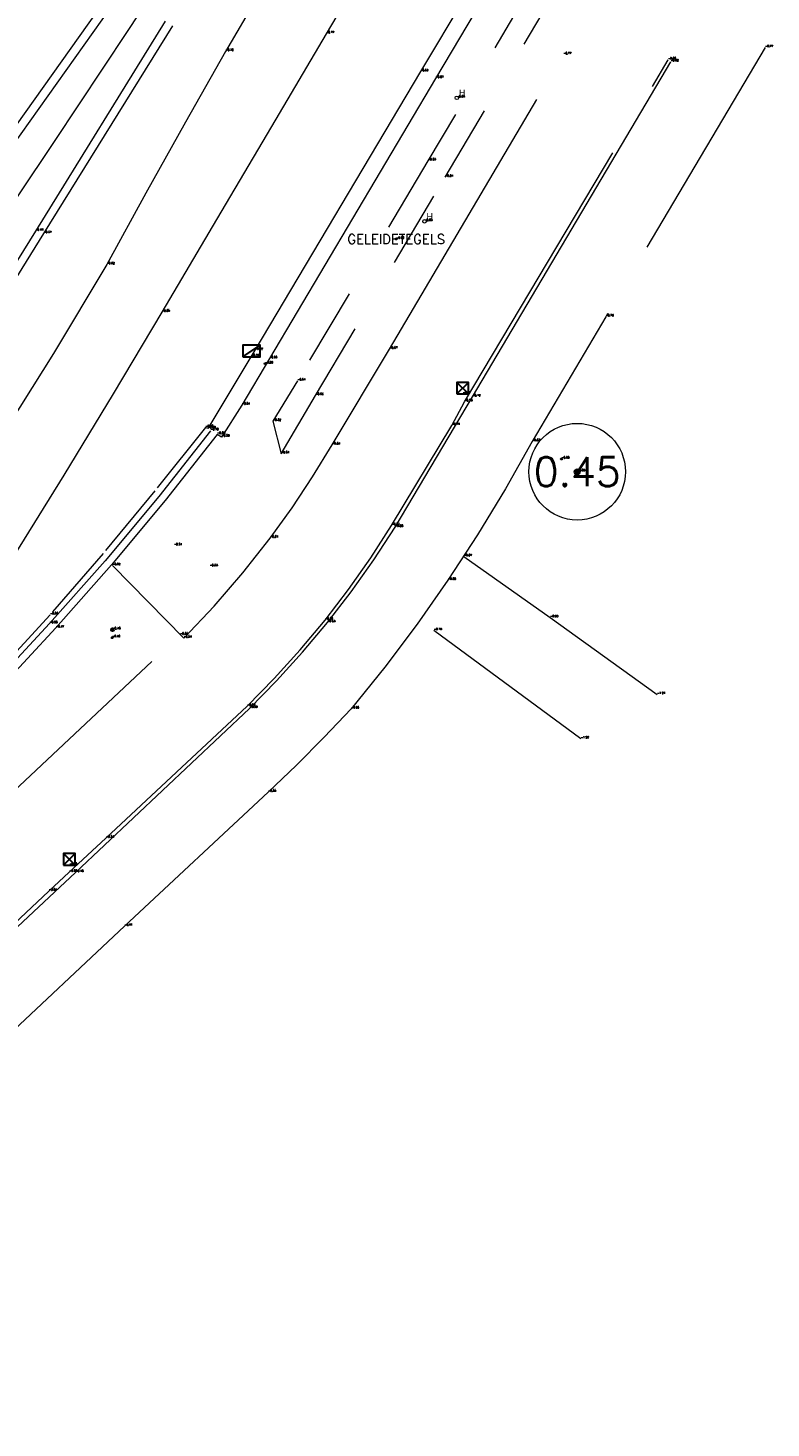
# Model space of a CAD drawing. Header units: metres. Extents: x 110598 to 111426, y 426464 to 427070.
# Tile 46 of 47: x 111407 to 111426, y 426497 to 426533. Entities that reach past the tile are written whole.
import ezdxf
from ezdxf.enums import TextEntityAlignment as Align

# ---------------------------------------------------------------- set-up
doc = ezdxf.new("R2010")
doc.units = ezdxf.units.M
doc.header["$MEASUREMENT"] = 0
for name, pattern in [('AM-AS', [16, 10, -2, 2, -2]), ('VH-GAZONBAND_100X200', [9.5, 7.5, -2]), ('VH-OPSLUITBAND_100X200', [16, 8, -2, 4, -2]), ('VH-OPSLUITBAND_60X200', [12, 6, -2, 2, -2]), ('VH-TROTTOIRBAND_180-200', [20, 10, -2, 2, -2, 2, -2]), ('VH-TROTTOIRBAND_280-300', [26, 12, -2, 4, -2, 4, -2]), ('XX-HIDDEN', [4, 2, -2])]:
    doc.linetypes.add(name, pattern=pattern)
for name, color, linetype, lineweight in [('B-GV-GR-BOOM-S', 90, 'Continuous', 13), ('B-GV-GR-BOOM_DIAMETER-T', 96, 'Continuous', 0), ('B-OI-RI-GWA_KOLK-S', 30, 'Continuous', 30), ('B-WE-AM-AS-G', 10, 'AM-AS', 13), ('B-WE-IE-MEUBILAIR_WEGMEUBILAIR-S', 4, 'Continuous', 30), ('B-WE-IE-TERREINAFSCHEIDING_KUNSTMATIG_HEKWERK-G', 22, 'IE-TERREINAFSCHEIDING-KUNSTMATIG', 13), ('B-WE-VH-KANTOPSLUITING_ACHTERKANTBAND-G', 50, 'Continuous', 13), ('B-WE-VH-KANTOPSLUITING_GAZONBAND_100X200-G', 90, 'VH-GAZONBAND_100X200', 13), ('B-WE-VH-KANTOPSLUITING_OPSLUITBAND_100X200-G', 160, 'VH-OPSLUITBAND_100X200', 13), ('B-WE-VH-KANTOPSLUITING_OPSLUITBAND_60X200-G', 150, 'VH-OPSLUITBAND_60X200', 13), ('B-WE-VH-KANTOPSLUITING_TROTTOIRBAND_180 200-G', 200, 'VH-TROTTOIRBAND_180-200', 13), ('B-WE-VH-KANTOPSLUITING_TROTTOIRBAND_280 300-G', 222, 'VH-TROTTOIRBAND_280-300', 13), ('B-WE-VH-KANTOPSLUITING_TROTTOIRBAND_RWS-G', 181, 'VH-TROTTOIRBAND_280-300', 13), ('B-WE-VH-MATERIAALGRENS-G', 52, 'XX-HIDDEN', 13), ('B-WE-VW-MARKERING-G', 252, 'Continuous', 13), ('bord bushalte', 30, 'Continuous', 0), ('DTM-Bord-Bushalte', 11, 'Continuous', 0), ('DTM-Meetpunt', 40, 'Continuous', 0), ('mp', 7, 'Continuous', 0), ('X-XX-AL-HOOGTELABEL-S', 2, 'Continuous', 0), ('X-XX-AL-TEXT-T', 2, 'Continuous', 0)]:
    doc.layers.add(name, color=color, linetype=linetype, lineweight=lineweight)
doc.styles.add('LBD', font='txt.shx')
doc.styles.add('null', font='NLCS.shx')
doc.styles.get("Standard").update_dxf_attribs({"font": 'txt.shx'})
doc.styles.add('STYLE-WORKING', font='WORKING.shx')
doc.linetypes.add('IE-TERREINAFSCHEIDING-KUNSTMATIG', pattern='A,4,["R",null,S=0.7500000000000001,R=90,X=0,Y=0],4,-2', length=10)

# ---------------------------------------------------------------- blocks, each defined once
blk = doc.blocks.new('B-SRI-KOLK_TROTTOIR-SO')
at = {"color": 0}
blk.add_line((-1.124999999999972, 0), (1.124999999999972, 1.499999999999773), dxfattribs=at)
blk.add_3dface([(-1.124999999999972, 0), (1.124999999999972, 0), (1.124999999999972, 1.499999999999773), (-1.124999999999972, 1.499999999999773)], dxfattribs=at)
blk = doc.blocks.new('MP')
at = {"layer": 'mp', "color": 0, "linetype": 'ByBlock', "lineweight": -2, "elevation": -0.036, "flags": 128}
blk.add_lwpolyline([(-0.005000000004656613, -0.008660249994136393), (-0.01000000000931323, 0), (-0.005000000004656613, 0.008660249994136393), (0.005000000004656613, 0.008660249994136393), (0.01000000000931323, 0), (0.005000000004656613, -0.008660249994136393), (-0.005000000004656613, -0.008660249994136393)], close=True, dxfattribs=at)
blk = doc.blocks.new('SIE-WEG_PAAL_ALGEMEEN_TYPE_01-SO')
h = blk.add_hatch(color=0)
edge = h.paths.add_edge_path()
edge.add_arc((2.273736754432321e-16, 0), 0.1875, 0, 360)
at = {"color": 0, "ltscale": 0.5}
blk.add_circle((2.273736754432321e-16, 0), 0.1875, dxfattribs=at)
blk = doc.blocks.new('126')
at = {"layer": 'bord bushalte', "color": 0}
blk.add_circle((0, 0), 0.08944271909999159, dxfattribs=at)
at = {"layer": 'bord bushalte', "color": 0, "style": 'STYLE-WORKING'}
blk.add_text('H', height=0.3354101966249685, dxfattribs=at).set_placement((0.1117400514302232, 0.08952184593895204))
blk = doc.blocks.new('B-SRI-KOLK_STRAAT_300X300-SO')
at = {"color": 0}
for p, q in [((-0.7500000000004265, 2.842170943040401e-13), (0.7499999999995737, 1.500000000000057)), ((0.7499999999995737, 2.842170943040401e-13), (-0.7500000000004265, 1.500000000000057))]:
    blk.add_line(p, q, dxfattribs=at)
blk.add_3dface([(-0.7500000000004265, 2.842170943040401e-13), (0.7499999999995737, 2.842170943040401e-13), (0.7499999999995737, 1.500000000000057), (-0.7500000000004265, 1.500000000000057)], dxfattribs=at)
blk = doc.blocks.new('SGR-BOOM_01')
at = {"ltscale": 0.1}
h = blk.add_hatch(color=0, dxfattribs=at)
edge = h.paths.add_edge_path()
edge.add_arc((7.366995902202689e-12, -5.115907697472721e-12), 0.15, 0, 360)
at = {"color": 0}
for centre, radius in [((0, 0), 2.5), ((7.366995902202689e-12, -5.115907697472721e-12), 0.04499999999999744)]:
    blk.add_circle(centre, radius, dxfattribs=at)
at = {"color": 0, "ltscale": 0.1}
blk.add_circle((7.366995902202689e-12, -5.115907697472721e-12), 0.15, dxfattribs=at)

msp = doc.modelspace()

# ---------------------------------------------------------------- linework, layer by layer
at = {"layer": 'B-WE-AM-AS-G'}
msp.add_polyline3d([(111417.155, 426540.2040000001, -0.8380000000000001), (111415.5243697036, 426537.559861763, -0.7919999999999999), (111413.9266212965, 426534.8957254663, -0.746), (111412.362, 426532.212, -0.7000000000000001), (111411.3202327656, 426530.3816419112, -0.6719999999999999), (111410.2938752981, 426528.5425986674, -0.644), (111409.283, 426526.695, -0.616), (111407.9045589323, 426524.3929335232, -0.5753333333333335), (111406.4719574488, 426522.1241755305, -0.5346666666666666), (111404.986, 426519.89, -0.4940000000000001), (111403.1246363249, 426517.2440396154, -0.4306666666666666), (111401.1884428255, 426514.6523344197, -0.3673333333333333), (111399.179, 426512.1170000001, -0.304), (111397.5694795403, 426510.1873115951, -0.262), (111395.8082512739, 426508.3950146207, -0.22), (111393.907, 426506.752, -0.178), (111391.014196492, 426504.7106585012, -0.1056666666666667), (111387.9065525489, 426503.014210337, -0.03333333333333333), (111384.625, 426501.685, 0.039), (111382.4051817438, 426501.0472539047, 0.08366666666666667), (111380.1444217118, 426500.5747316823, 0.1283333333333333), (111377.855, 426500.27, 0.173), (111375.4261455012, 426500.1322744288, 0.184), (111372.9939261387, 426500.1833770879, 0.195)], dxfattribs=at)
at = {"layer": 'B-WE-IE-TERREINAFSCHEIDING_KUNSTMATIG_HEKWERK-G'}
msp.add_polyline3d([(111395.584, 426512.838, -0.05300000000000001), (111396.5997689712, 426513.9950759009, -0.08433333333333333), (111397.5905863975, 426515.1735885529, -0.1156666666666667), (111398.556, 426516.373, -0.147), (111399.6290252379, 426517.7704687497, -0.1753333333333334), (111400.667565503, 426519.1937523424, -0.2036666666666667), (111401.671, 426520.642, -0.232), (111403.1285495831, 426522.771767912, -0.2793333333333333), (111404.5798870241, 426524.9057739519, -0.3266666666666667), (111406.025, 426527.044, -0.374), (111407.929985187, 426529.8833475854, -0.434), (111409.8239945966, 426532.7300283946, -0.4940000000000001), (111411.707, 426535.584, -0.5540000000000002)], dxfattribs=at)
at = {"layer": 'B-WE-VH-KANTOPSLUITING_ACHTERKANTBAND-G'}
for points in [[(111421.123, 426537.1, -0.749), (111417.799, 426531.513, -0.669), (111413.495, 426524.261, -0.5610000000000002), (111412.783, 426523.061, -0.536), (111412.258, 426522.234, -0.5910000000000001), (111412.143, 426522.303, -0.5870000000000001), (111410.7978901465, 426520.5945663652, -0.5476666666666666), (111409.4058657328, 426518.9241370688, -0.5083333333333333), (111407.968, 426517.293, -0.469), (111406.4908890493, 426515.7081381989, -0.4223333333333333), (111404.9705011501, 426514.1647444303, -0.3756666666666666), (111403.408, 426512.664, -0.3290000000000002)], [(111405.891, 426528.439, -0.421), (111409.636, 426533.6930000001, -0.524)], [(111410.793, 426532.991, -0.532), (111407.436, 426527.56, -0.442), (111404.973, 426523.605, -0.358)], [(111390.32, 426493.968, -0.064), (111396.845, 426500.072, -0.176), (111402.743, 426505.61, -0.312), (111408.477, 426510.968, -0.478), (111412.981, 426515.214, -0.5930000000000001), (111413.681440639, 426515.9275389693, -0.6066666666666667), (111414.3534498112, 426516.6679163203, -0.6203333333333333), (111414.996, 426517.434, -0.634), (111415.6136044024, 426518.2320133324, -0.6476666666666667), (111416.1992417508, 426519.0537732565, -0.6613333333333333), (111416.752, 426519.898, -0.675), (111418.755, 426523.273, -0.7180000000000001), (111423.886, 426531.941, -0.816)]]:
    msp.add_polyline3d(points, dxfattribs=at)
at = {"layer": 'B-WE-VH-KANTOPSLUITING_GAZONBAND_100X200-G'}
for points in [[(111409.43, 426518.909, -0.523), (111411.277, 426517.032, -0.537), (111412.0624361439, 426517.860313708, -0.5606666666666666), (111412.8092873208, 426518.7235789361, -0.5843333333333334), (111413.516, 426519.62, -0.608), (111414.0811935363, 426520.402519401, -0.6196666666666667), (111414.6157919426, 426521.2062512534, -0.6313333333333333), (111415.119, 426522.0300000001, -0.643), (111416.606, 426524.508, -0.665), (111421.108, 426532.126, -0.767)], [(111390.255, 426494.023, -0.101), (111396.653, 426500.025, -0.234), (111402.681, 426505.691, -0.348), (111407.786, 426510.486, -0.508), (111408.313, 426510.974, -0.5540000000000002), (111409.265, 426511.857, -0.531), (111412.921, 426515.266, -0.619), (111413.6233628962, 426515.9828374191, -0.634), (111414.2960654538, 426516.7275795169, -0.649), (111414.938, 426517.499, -0.664), (111415.5447678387, 426518.2912761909, -0.6790000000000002), (111416.1190795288, 426519.1073857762, -0.694), (111416.66, 426519.946, -0.7090000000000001), (111418.22, 426522.533, -0.74), (111418.546, 426523.147, -0.784), (111423.821, 426531.994, -0.8560000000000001)]]:
    msp.add_polyline3d(points, dxfattribs=at)
at = {"layer": 'B-WE-VH-KANTOPSLUITING_OPSLUITBAND_100X200-G', "extrusion": (0.4305206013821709, 0.4816041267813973, 0.7633540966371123), "elevation": 253380.8421221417}
msp.add_lwpolyline([(201191.3624521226, -299420.8578811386), (201188.6415918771, -299421.2696584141), (201185.2515218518, -299421.746453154)], dxfattribs=at)
at = {"layer": 'B-WE-VH-KANTOPSLUITING_OPSLUITBAND_100X200-G', "extrusion": (0.08304019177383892, -0.06111862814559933, 0.9946702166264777), "elevation": -16816.72614043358}
msp.add_lwpolyline([(409550.862079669, 162217.780482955), (409550.862079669, 162222.5328037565)], dxfattribs=at)
at = {"layer": 'B-WE-VH-KANTOPSLUITING_OPSLUITBAND_100X200-G'}
msp.add_polyline3d([(111389.782, 426501.573, -0.118), (111390.756, 426497.929, -0.062), (111392.568, 426499.679, -0.092), (111398.535, 426505.245, -0.221), (111404.617, 426510.957, -0.376), (111411.184, 426517.11, -0.548)], dxfattribs=at)
at = {"layer": 'B-WE-VH-KANTOPSLUITING_OPSLUITBAND_60X200-G'}
msp.add_polyline3d([(111426.331, 426532.309, -0.767), (111422.204, 426525.344, -0.6990000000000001), (111420.299, 426522.118, -0.666), (111419.6117678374, 426520.8974730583, -0.67), (111418.8845020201, 426519.7003688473, -0.674), (111418.118, 426518.528, -0.6780000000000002), (111417.3202407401, 426517.3914712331, -0.6713333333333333), (111416.4856076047, 426516.2817392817, -0.6646666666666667), (111415.615, 426515.2, -0.658), (111414.9146511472, 426514.464502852, -0.6206666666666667), (111414.1968465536, 426513.7460314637, -0.5833333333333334), (111413.462, 426513.045, -0.546), (111409.741, 426509.578, -0.408), (111403.993, 426504.18, -0.265), (111398.168, 426498.689, -0.145), (111391.618, 426492.55, -0.029), (111388.346, 426488.7640000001, -0.029), (111385.7, 426485.79, 0.007), (111379.828, 426480.065, 0.068), (111372.864, 426473.19, 0.142), (111370.719, 426471.105, 0.152), (111369.307, 426470.565, 0.145), (111366.727, 426468.109, 0.237)], dxfattribs=at)
at = {"layer": 'B-WE-VH-KANTOPSLUITING_TROTTOIRBAND_180 200-G', "extrusion": (-0.001999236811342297, 0.02690123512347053, 0.9996360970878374), "elevation": 11250.53899848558}
msp.add_lwpolyline([(-142716.5438112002, -416940.5205179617), (-142715.0765124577, -416938.92299561), (-142713.5666439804, -416937.365644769), (-142712.0153059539, -416935.8495993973), (-142710.4338733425, -416934.3852871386), (-142708.8137501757, -416932.9638998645), (-142707.1561020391, -416931.5864594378)], dxfattribs=at)
at = {"layer": 'B-WE-VH-KANTOPSLUITING_TROTTOIRBAND_280 300-G'}
msp.add_polyline3d([(111420.755, 426537.3, -0.936), (111417.405, 426531.687, -0.8270000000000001), (111413.122, 426524.479, -0.7160000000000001), (111411.898, 426522.45, -0.692)], dxfattribs=at)
at = {"layer": 'B-WE-VH-KANTOPSLUITING_TROTTOIRBAND_RWS-G'}
for points in [[(111405.689, 426528.542, -0.54), (111409.453, 426533.832, -0.643)], [(111410.985, 426532.873, -0.665), (111407.65, 426527.498, -0.573), (111405.157, 426523.493, -0.501)]]:
    msp.add_polyline3d(points, dxfattribs=at)
at = {"layer": 'B-WE-VH-MATERIAALGRENS-G'}
for points in [[(111420.349, 426534.024, -0.6990000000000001), (111417.599, 426529.381, -0.628), (111414.22, 426523.686, -0.541), (111413.589, 426522.641, -0.523), (111413.803, 426521.799, -0.542), (111414.693, 426523.309, -0.5620000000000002), (111418.044, 426528.956, -0.642), (111420.72, 426533.457, -0.7020000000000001)], [(111411.898, 426522.45, -0.692), (111411.84, 426522.4810000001, -0.675), (111410.5311688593, 426520.8391404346, -0.6376666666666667), (111409.1899925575, 426519.2235947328, -0.6003333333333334), (111407.817, 426517.635, -0.563), (111404.7597184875, 426514.3135319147, -0.4766666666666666), (111401.5634429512, 426511.1255947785, -0.3903333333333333), (111398.234, 426508.077, -0.304), (111396.8620002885, 426506.7864007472, -0.265), (111395.4159748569, 426505.5793215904, -0.226), (111393.901, 426504.46, -0.187), (111392.92841642, 426503.8111904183, -0.167), (111391.9326341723, 426503.1985809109, -0.147), (111390.915, 426502.623, -0.127), (111389.6659216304, 426501.9559135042, -0.1006666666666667), (111388.4297722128, 426501.2651633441, -0.07433333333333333), (111387.207, 426500.551, -0.048), (111386.0842908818, 426499.8673319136, -0.02633333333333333), (111384.9738418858, 426499.1639253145, -0.004666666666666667), (111383.876, 426498.441, 0.017), (111382.8350659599, 426497.8202405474, 0.021), (111381.8611679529, 426497.0988470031, 0.025), (111380.964, 426496.284, 0.029)]]:
    msp.add_polyline3d(points, dxfattribs=at)
at = {"layer": 'B-WE-VW-MARKERING-G'}
msp.add_polyline3d([(111418.777, 426539.102, -0.876), (111417.507466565, 426536.9571184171, -0.8416666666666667), (111416.238133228, 426534.812118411, -0.8073333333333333), (111414.969, 426532.667, -0.773), (111413.5490827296, 426530.2664815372, -0.732), (111412.1294160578, 426527.8658148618, -0.6910000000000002), (111410.71, 426525.4650000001, -0.65), (111409.4529890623, 426523.3497507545, -0.613), (111408.1746119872, 426521.2473454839, -0.5760000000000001), (111406.875, 426519.158, -0.539), (111405.743411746, 426517.3763872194, -0.5063333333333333), (111404.5963828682, 426515.6046759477, -0.4736666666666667), (111403.434, 426513.843, -0.441), (111402.0395929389, 426512.2651447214, -0.4040000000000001), (111400.6315576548, 426510.6994388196, -0.367), (111399.21, 426509.146, -0.33)], dxfattribs=at)

# ---------------------------------------------------------------- block references
at = {"layer": 'B-GV-GR-BOOM-S', "xscale": 0.5, "yscale": 0.5, "zscale": 0.5}
msp.add_blockref('SGR-BOOM_01', (111421.466, 426521.336, -0.8250000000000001), dxfattribs=at)
at = {"layer": 'B-OI-RI-GWA_KOLK-S', "xscale": 0.1999999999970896, "yscale": 0.1999999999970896, "zscale": 0.1999999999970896}
for name, p in [('B-SRI-KOLK_TROTTOIR-SO', (111413.03, 426524.311, -0.7230000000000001)), ('B-SRI-KOLK_STRAAT_300X300-SO', (111418.503, 426523.348, -0.774)), ('B-SRI-KOLK_STRAAT_300X300-SO', (111408.316, 426511.1550000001, -0.551))]:
    msp.add_blockref(name, p, dxfattribs=at)
at = {"layer": 'B-WE-IE-MEUBILAIR_WEGMEUBILAIR-S', "xscale": 0.1999999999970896, "yscale": 0.1999999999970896, "zscale": 0.1999999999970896}
msp.add_blockref('SIE-WEG_PAAL_ALGEMEEN_TYPE_01-SO', (111409.433, 426517.248, -0.475), dxfattribs=at)
at = {"layer": 'DTM-Bord-Bushalte', "xscale": 0.5, "yscale": 0.5, "zscale": 0.5}
for p in [(111418.349, 426531.009, -0.6810000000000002), (111417.511, 426527.814, -0.632)]:
    msp.add_blockref('126', p, dxfattribs=at)
at = {"layer": 'DTM-Meetpunt', "xscale": 2.5, "yscale": 2.5, "zscale": 2.5}
for p in [(111416.78, 426527.353, -0.596), (111413.385, 426524.1280000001, -0.201), (111421.057, 426521.667, -0.6810000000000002), (111409.427, 426517.044, -0.461)]:
    msp.add_blockref('MP', p, dxfattribs=at)

# ---------------------------------------------------------------- texts
at = {"layer": 'B-GV-GR-BOOM-S'}
msp.add_text('-0.83', height=0.05, dxfattribs=at).set_placement((111421.466, 426521.336), align=Align.BOTTOM_LEFT)
at = {"layer": 'B-GV-GR-BOOM_DIAMETER-T', "linetype": 'Continuous', "style": 'LBD'}
msp.add_text('0.45', height=0.75, dxfattribs=at).set_placement((111421.466, 426521.336, -0.8250000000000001), align=Align.MIDDLE_CENTER)
at = {"layer": 'B-OI-RI-GWA_KOLK-S'}
for s, p in [('-0.72', (111413.03, 426524.311)), ('-0.77', (111418.503, 426523.348)), ('-0.55', (111408.316, 426511.1550000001))]:
    msp.add_text(s, height=0.05, dxfattribs=at).set_placement(p, align=Align.BOTTOM_LEFT)
at = {"layer": 'B-WE-AM-AS-G'}
for s, p in [('-0.70', (111412.362, 426532.212)), ('-0.62', (111409.283, 426526.695))]:
    msp.add_text(s, height=0.05, dxfattribs=at).set_placement(p, align=Align.BOTTOM_LEFT)
at = {"layer": 'B-WE-IE-MEUBILAIR_WEGMEUBILAIR-S'}
for s, p in [('-0.51', (111411.026, 426519.4220000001)), ('-0.53', (111411.951, 426518.88)), ('-0.48', (111409.433, 426517.2480000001))]:
    msp.add_text(s, height=0.05, dxfattribs=at).set_placement(p, align=Align.BOTTOM_LEFT)
at = {"layer": 'B-WE-VH-KANTOPSLUITING_ACHTERKANTBAND-G'}
for s, p in [('-0.82', (111423.886, 426531.941)), ('-0.67', (111417.799, 426531.513)), ('-0.44', (111407.436, 426527.56)), ('-0.56', (111413.495, 426524.261)), ('-0.54', (111412.783, 426523.061)), ('-0.72', (111418.755, 426523.273)), ('-0.59', (111412.143, 426522.3030000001)), ('-0.59', (111412.258, 426522.234)), ('-0.68', (111416.752, 426519.898)), ('-0.47', (111407.968, 426517.293)), ('-0.63', (111414.996, 426517.434)), ('-0.59', (111412.981, 426515.214)), ('-0.48', (111408.477, 426510.968))]:
    msp.add_text(s, height=0.05, dxfattribs=at).set_placement(p, align=Align.BOTTOM_LEFT)
at = {"layer": 'B-WE-VH-KANTOPSLUITING_GAZONBAND_100X200-G'}
for s, p in [('-0.77', (111421.108, 426532.126)), ('-0.86', (111423.821, 426531.994)), ('-0.67', (111416.606, 426524.508)), ('-0.78', (111418.546, 426523.147)), ('-0.74', (111418.22, 426522.533)), ('-0.64', (111415.119, 426522.0300000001)), ('-0.71', (111416.66, 426519.946)), ('-0.61', (111413.516, 426519.62)), ('-0.52', (111409.43, 426518.909)), ('-0.66', (111414.938, 426517.499)), ('-0.54', (111411.277, 426517.032)), ('-0.62', (111412.921, 426515.266)), ('-0.53', (111409.265, 426511.8570000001)), ('-0.55', (111408.313, 426510.974)), ('-0.51', (111407.786, 426510.486))]:
    msp.add_text(s, height=0.05, dxfattribs=at).set_placement(p, align=Align.BOTTOM_LEFT)
at = {"layer": 'B-WE-VH-KANTOPSLUITING_OPSLUITBAND_100X200-G'}
for s, p in [('-0.67', (111418.53, 426519.1400000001)), ('-0.93', (111420.768, 426517.561)), ('-0.73', (111417.755, 426517.2270000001)), ('-0.55', (111411.184, 426517.11)), ('-1.24', (111423.538, 426515.573)), ('-1.22', (111421.562, 426514.425))]:
    msp.add_text(s, height=0.05, dxfattribs=at).set_placement(p, align=Align.BOTTOM_LEFT)
at = {"layer": 'B-WE-VH-KANTOPSLUITING_OPSLUITBAND_60X200-G'}
for s, p in [('-0.77', (111426.331, 426532.309)), ('-0.70', (111422.204, 426525.344)), ('-0.67', (111420.299, 426522.1180000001)), ('-0.68', (111418.118, 426518.528)), ('-0.66', (111415.615, 426515.2)), ('-0.55', (111413.462, 426513.045)), ('-0.41', (111409.741, 426509.578))]:
    msp.add_text(s, height=0.05, dxfattribs=at).set_placement(p, align=Align.BOTTOM_LEFT)
at = {"layer": 'B-WE-VH-KANTOPSLUITING_TROTTOIRBAND_180 200-G'}
for s, p in [('-0.70', (111411.975, 426522.398)), ('-0.58', (111407.805, 426517.4060000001))]:
    msp.add_text(s, height=0.05, dxfattribs=at).set_placement(p, align=Align.BOTTOM_LEFT)
at = {"layer": 'B-WE-VH-KANTOPSLUITING_TROTTOIRBAND_280 300-G'}
for s, p in [('-0.83', (111417.405, 426531.687)), ('-0.72', (111413.122, 426524.479))]:
    msp.add_text(s, height=0.05, dxfattribs=at).set_placement(p, align=Align.BOTTOM_LEFT)
at = {"layer": 'B-WE-VH-KANTOPSLUITING_TROTTOIRBAND_RWS-G'}
msp.add_text('-0.57', height=0.05, dxfattribs=at).set_placement((111407.65, 426527.4980000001), align=Align.BOTTOM_LEFT)
at = {"layer": 'B-WE-VH-MATERIAALGRENS-G'}
for s, p in [('-0.63', (111417.599, 426529.381)), ('-0.64', (111418.044, 426528.956)), ('-0.54', (111414.22, 426523.686)), ('-0.56', (111414.693, 426523.309)), ('-0.52', (111413.589, 426522.641)), ('-0.68', (111411.84, 426522.4810000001)), ('-0.69', (111411.898, 426522.45)), ('-0.54', (111413.803, 426521.799)), ('-0.56', (111407.817, 426517.635))]:
    msp.add_text(s, height=0.05, dxfattribs=at).set_placement(p, align=Align.BOTTOM_LEFT)
at = {"layer": 'B-WE-VW-MARKERING-G'}
for s, p in [('-0.77', (111414.969, 426532.6670000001)), ('-0.65', (111410.71, 426525.4650000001))]:
    msp.add_text(s, height=0.05, dxfattribs=at).set_placement(p, align=Align.BOTTOM_LEFT)
at = {"layer": 'DTM-Bord-Bushalte'}
for s, p in [('-0.68', (111418.349, 426531.0090000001)), ('-0.63', (111417.511, 426527.8140000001))]:
    msp.add_text(s, height=0.05, dxfattribs=at).set_placement(p, align=Align.BOTTOM_LEFT)
at = {"layer": 'X-XX-AL-HOOGTELABEL-S'}
for s, p in [('-0.60', (111416.78, 426527.353)), ('-0.20', (111413.385, 426524.1280000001)), ('-0.68', (111421.057, 426521.6670000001)), ('-0.46', (111409.427, 426517.044))]:
    msp.add_text(s, height=0.05, dxfattribs=at).set_placement(p, align=Align.BOTTOM_LEFT)
at = {"layer": 'X-XX-AL-TEXT-T', "linetype": 'Continuous', "style": 'LBD'}
msp.add_text('GELEIDETEGELS', height=0.25, dxfattribs=at).set_placement((111416.78, 426527.353, -0.596), align=Align.MIDDLE_CENTER)

doc.saveas('drawing.dxf')
